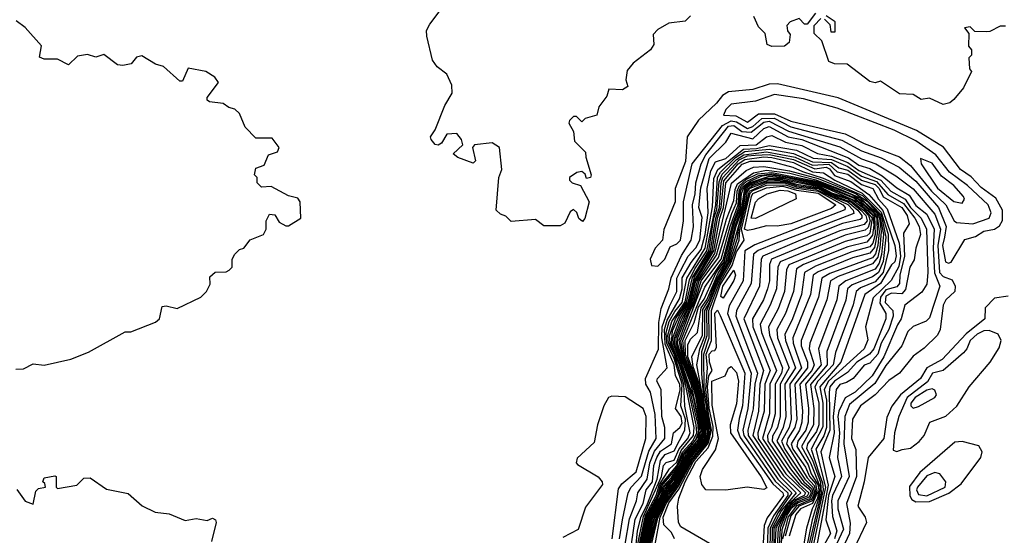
# Model space of a CAD drawing. Extents: x 2386423 to 2568864, y 578392 to 761999.
# Tile 189 of 256: x 2404355 to 2407981, y 701798 to 703696. Entities that reach past the tile are written whole.
import ezdxf

# ---------------------------------------------------------------- set-up
doc = ezdxf.new("R2010")
doc.units = 0

msp = doc.modelspace()

# ---------------------------------------------------------------- linework, layer by layer
at = {"layer": '0CON05XD'}
for points in [[(2406825, 703710), (2406805, 703690), (2406745, 703682.5), (2406705, 703660), (2406688.3, 703641.7), (2406690, 703605), (2406677.5, 703585), (2406613.6, 703536.4), (2406591.7, 703508.3), (2406587.5, 703475), (2406595, 703450), (2406575, 703437.5), (2406525, 703440), (2406517.5, 703415), (2406487.5, 703375), (2406480, 703345), (2406437.5, 703332.5), (2406425, 703320), (2406405, 703340), (2406395, 703340), (2406380, 703325), (2406377.5, 703315), (2406394, 703284), (2406398.3, 703248.3), (2406438.3, 703208.3), (2406439.3, 703189.3), (2406460, 703125), (2406457.5, 703115), (2406441.7, 703111.7), (2406437, 703127), (2406425, 703137.5), (2406406.7, 703133.3), (2406380, 703115), (2406380, 703105), (2406390, 703095), (2406420, 703085), (2406452.5, 703025), (2406436.4, 702963.6), (2406427, 702953), (2406413.9, 702963.9), (2406406.1, 702986.1), (2406395, 702997.5), (2406381.7, 702988.3), (2406363, 702947), (2406345, 702937.5), (2406285, 702937.5), (2406255, 702960), (2406165, 702952.5), (2406145, 702972.5), (2406125, 702980), (2406110, 702995), (2406120, 703115), (2406130, 703145), (2406122.5, 703225), (2406095, 703242.5), (2406030, 703235), (2406022.5, 703225), (2406033, 703177), (2406025, 703167.5), (2405968.3, 703188.3), (2405951.7, 703201.7), (2405987.5, 703235), (2405982.5, 703255), (2405965, 703277.5), (2405927.5, 703275), (2405908.3, 703241.7), (2405896.1, 703233.9), (2405885, 703236.7), (2405870, 703255), (2405867.5, 703265), (2405885, 703290), (2405920.5, 703379.5), (2405947.5, 703425), (2405946.7, 703455), (2405927.5, 703495), (2405892.3, 703522.3), (2405875, 703547.5), (2405853.8, 703635), (2405853.6, 703656.4), (2405865, 703680), (2405900, 703725)], [(2407285, 703720), (2407255, 703680), (2407245, 703680), (2407225, 703700), (2407191.7, 703688.3), (2407180, 703675), (2407182.5, 703655), (2407191.7, 703641.7), (2407188.3, 703611.7), (2407171.7, 703598.3), (2407125, 703596.7), (2407107.5, 703605), (2407100, 703645), (2407075, 703670), (2407058, 703708)], [(2404340.8, 702409.2), (2404368.8, 702411.2), (2404405, 702428.8), (2404445, 702424), (2404543.3, 702446.7), (2404608.3, 702471.7), (2404743, 702547), (2404765, 702547.5), (2404855, 702582), (2404870, 702595), (2404880, 702640), (2404895, 702642.5), (2404935, 702632.5), (2405022.5, 702675), (2405042.5, 702695), (2405057, 702723), (2405055, 702750), (2405075, 702766.7), (2405115, 702767.5), (2405126.4, 702773.6), (2405137.5, 702785), (2405137.5, 702815), (2405147, 702833), (2405165, 702850), (2405180, 702855), (2405203.9, 702886.1), (2405252.5, 702905), (2405262.5, 702925), (2405262.5, 702955), (2405275, 702980), (2405295, 702977.5), (2405310.7, 702950.7), (2405335, 702937.5), (2405345, 702937.5), (2405390, 702965), (2405387.5, 703025), (2405379.3, 703039.3), (2405345, 703047.5), (2405281.7, 703081.7), (2405245, 703080), (2405230, 703095), (2405230, 703115), (2405220, 703125), (2405225, 703150), (2405255, 703160), (2405271.7, 703198.3), (2405305, 703210), (2405310, 703225), (2405285, 703260), (2405225, 703260), (2405185, 703300), (2405165, 703350), (2405147, 703367), (2405125, 703372.5), (2405105, 703387.5), (2405053.6, 703393.6), (2405045, 703400), (2405045, 703410), (2405086.7, 703465), (2405074, 703484), (2405040, 703505), (2404975, 703517.5), (2404955, 703470), (2404945, 703470), (2404885, 703523.3), (2404855, 703532.5), (2404805, 703562.5), (2404785, 703557.5), (2404766.1, 703533.9), (2404735, 703526.7), (2404715, 703530), (2404665, 703567.5), (2404635, 703557.5), (2404605, 703567.5), (2404568.3, 703561.7), (2404535, 703530), (2404495, 703550), (2404445, 703550), (2404428.3, 703558.3), (2404435, 703600), (2404375, 703667.5), (2404341.7, 703691.7)], [(2407985, 703672.5), (2407965, 703672.5), (2407927.7, 703652.3), (2407915, 703651.2), (2407872.5, 703652.5), (2407855, 703670), (2407833.6, 703666.4), (2407850, 703645), (2407848.3, 703598.3), (2407860, 703585), (2407860, 703565), (2407850, 703555), (2407852.5, 703515), (2407860, 703505), (2407830, 703445), (2407795, 703402.5), (2407780.7, 703389.3), (2407755, 703383.3), (2407705, 703407.5), (2407675, 703402.5), (2407645, 703420), (2407595, 703422.5), (2407525, 703470), (2407505, 703463.3), (2407485, 703468.8), (2407401.7, 703531.7), (2407355, 703533.3), (2407335, 703542.5), (2407308.3, 703618.3), (2407280, 703645), (2407280, 703675), (2407305, 703700)], [(2407318.3, 703698.3), (2407338.3, 703678.3), (2407341.7, 703651.7), (2407358.3, 703651.7), (2407358.3, 703688.3), (2407325, 703710)], [(2406705, 702789.1), (2406731.1, 702815), (2406750, 702860), (2406775, 702870.8), (2406788.7, 702885), (2406798.9, 702955), (2406799.6, 703025), (2406831.5, 703165), (2406943.4, 703306.6), (2406975, 703324.1), (2406995, 703319.9), (2407035, 703294.9), (2407055, 703303.1), (2407087.5, 703332.5), (2407133, 703333), (2407195, 703301.5), (2407382.9, 703252.9), (2407455, 703213.7), (2407527.1, 703187.1), (2407593.6, 703153.6), (2407655, 703101.1), (2407738.8, 703005), (2407766.8, 702935), (2407760, 702895), (2407753.1, 702865), (2407764.4, 702804.4), (2407775, 702799.5), (2407785, 702803.6), (2407835, 702886.7), (2407875, 702897.6), (2407905, 702917.1), (2407945, 702925.2), (2407963.4, 702936.6), (2407973.7, 702956.3), (2407973.9, 702995), (2407949.6, 703039.6), (2407895, 703078.6), (2407858.1, 703118.1), (2407820, 703145), (2407757, 703227), (2407657.5, 703287.5), (2407368.7, 703408.7), (2407145, 703459.8), (2407115, 703458.9), (2407055, 703438.9), (2406965, 703429.8), (2406943, 703417), (2406921.3, 703388.7), (2406854.1, 703325.9), (2406812.9, 703265), (2406806.4, 703173.6), (2406768.5, 703075), (2406768.6, 703025), (2406726.6, 702923.4), (2406721.8, 702885), (2406695.2, 702854.8), (2406676.6, 702815), (2406681.3, 702791.3), (2406705, 702789.1)], [(2407865, 702944), (2407925.4, 702965), (2407932.5, 702985), (2407921.2, 703015), (2407845, 703085.6), (2407779, 703135), (2407728.7, 703198.7), (2407655, 703249.8), (2407575, 703289.8), (2407365, 703370.8), (2407240.8, 703405), (2407135, 703421.1), (2407065, 703396.1), (2406975, 703385.3), (2406955.4, 703365), (2406946.2, 703345), (2406991.6, 703341.6), (2407035, 703319.3), (2407075, 703349.4), (2407135, 703348.8), (2407195, 703322.5), (2407303.4, 703296.6), (2407395, 703275.7), (2407465, 703240.3), (2407595, 703191.6), (2407635, 703159.8), (2407712.3, 703065), (2407764.8, 703015), (2407795.9, 702955.9), (2407805, 702949.6), (2407865, 702944)], [(2406564.3, 701785), (2406574.4, 701855.6), (2406595.6, 701955), (2406606.5, 701975), (2406644.4, 702015.6), (2406672.3, 702107.7), (2406698.5, 702155), (2406695, 702242.9), (2406678, 702325), (2406661, 702355), (2406658.9, 702375), (2406706.8, 702483.2), (2406708.3, 702581.7), (2406717.7, 702632.3), (2406745.2, 702705), (2406753.7, 702746.3), (2406792.4, 702827.6), (2406827.4, 702885), (2406836.2, 702933.8), (2406832.2, 703015), (2406842.6, 703055), (2406844.4, 703095), (2406864.4, 703165), (2406881.1, 703198.9), (2406965, 703303.9), (2406985, 703306.2), (2407014.7, 703284.7), (2407048.6, 703281.4), (2407095, 703318.8), (2407115, 703322.1), (2407185.8, 703285.8), (2407375, 703228.3), (2407455, 703184.3), (2407508.2, 703165), (2407581.5, 703121.5), (2407645, 703073.7), (2407725, 702979.5), (2407745.7, 702925), (2407736.1, 702865), (2407742, 702765), (2407755, 702750.7), (2407788.8, 702738.8), (2407799.8, 702715), (2407798.4, 702695), (2407765.2, 702664.8), (2407755.2, 702645), (2407744.7, 702555), (2407734.8, 702535.2), (2407685, 702486.9), (2407645, 702457.7), (2407595, 702394.3), (2407555, 702368.5), (2407504.6, 702315.4), (2407451.4, 702275), (2407422.2, 702225), (2407418.4, 702155), (2407433.8, 702113.8), (2407436.9, 702015), (2407399.3, 701915), (2407413.3, 701843.3), (2407411, 701805), (2407369, 701715)], [(2406584.4, 701765), (2406600.8, 701859.2), (2406626.5, 701925), (2406631.4, 701955), (2406665.7, 702005), (2406675.4, 702064.6), (2406692.1, 702107.9), (2406730.3, 702155), (2406730.4, 702195), (2406720, 702235), (2406717.3, 702335), (2406701.8, 702365), (2406703.1, 702375), (2406739.5, 702415), (2406719.3, 702525), (2406721, 702565), (2406747.9, 702642.1), (2406775.1, 702695), (2406775.3, 702745), (2406788.3, 702771.7), (2406816.4, 702825), (2406845, 702856), (2406859.2, 702885), (2406867.7, 702967.7), (2406856, 703005), (2406863, 703077), (2406893.9, 703185), (2406955.1, 703244.9), (2406975, 703277.9), (2407055, 703257.7), (2407095, 703295.7), (2407115, 703302.9), (2407185, 703265.1), (2407235, 703254.9), (2407407.4, 703187.4), (2407445, 703160.9), (2407485, 703147.8), (2407531, 703121), (2407585, 703077.6), (2407630.3, 703050.3), (2407655, 703011.5), (2407695, 702980.2), (2407722.8, 702925), (2407718.9, 702855), (2407724, 702764), (2407743.3, 702715), (2407705, 702598.9), (2407693.4, 702586.6), (2407645, 702566.7), (2407625, 702548.1), (2407603.2, 702495), (2407545, 702422.6), (2407503.7, 702356.3), (2407410.4, 702279.6), (2407393.7, 702235), (2407390, 702135), (2407408.9, 702015), (2407367.9, 701925), (2407368, 701895), (2407388.8, 701821.2), (2407344.3, 701725.7)], [(2406607.4, 701765), (2406622, 701858), (2406650.6, 701915), (2406662.5, 701965), (2406685.1, 701995), (2406690.7, 702055), (2406701.2, 702085), (2406715, 702107.9), (2406754.8, 702135), (2406762.4, 702175), (2406785.6, 702194.4), (2406795, 702211.2), (2406790.7, 702235), (2406769.4, 702265), (2406787.3, 702332.7), (2406786.5, 702355), (2406769.4, 702385), (2406764.6, 702425), (2406732.1, 702502.1), (2406729.3, 702555), (2406739.8, 702590.2), (2406785, 702668.8), (2406794.3, 702705), (2406794.8, 702745.2), (2406827.8, 702802.2), (2406865, 702850), (2406879.6, 702905), (2406889.8, 702985), (2406887, 703075), (2406900, 703140), (2406917.8, 703172.2), (2406955, 703184.6), (2407007.6, 703232.4), (2407067.6, 703235), (2407105, 703264.7), (2407125, 703269.8), (2407175.1, 703245.1), (2407235, 703232.6), (2407293.4, 703203.4), (2407345, 703193.2), (2407405, 703170.6), (2407445, 703140.7), (2407525.6, 703105.6), (2407563.4, 703065), (2407615.3, 703035.3), (2407635.3, 703005), (2407674.4, 702965), (2407694.4, 702925), (2407699.1, 702765), (2407695, 702722), (2407677, 702693), (2407614.5, 702645), (2407601, 702595), (2407587.3, 702572.7), (2407537.1, 702455), (2407494.5, 702385), (2407431, 702325), (2407395, 702303.5), (2407371.5, 702255), (2407367.4, 702235), (2407374.3, 702175), (2407366.5, 702085), (2407381.8, 702015), (2407347.7, 701945), (2407344.6, 701925), (2407347.9, 701867.9), (2407364.2, 701815), (2407355.3, 701785)], [(2406625, 701764.8), (2406629.6, 701815), (2406643.1, 701866.9), (2406665, 701907.5), (2406702.5, 702005), (2406715, 702073.5), (2406732.4, 702095), (2406765, 702109.2), (2406804.4, 702185.6), (2406806.8, 702225), (2406789.2, 702275), (2406795, 702355), (2406765, 702448.9), (2406738.2, 702505), (2406736, 702544), (2406747.1, 702585), (2406767.6, 702622.4), (2406795, 702655.4), (2406812.3, 702745), (2406879.8, 702855), (2406906.8, 703006.8), (2406911.2, 703111.2), (2406926, 703144), (2407020.2, 703219.8), (2407068.2, 703221.8), (2407115, 703232.8), (2407215.6, 703215.6), (2407276.8, 703186.8), (2407345, 703181.4), (2407405, 703155.5), (2407455, 703120), (2407510.4, 703100.4), (2407551.9, 703051.9), (2407609.8, 703019.8), (2407650.9, 702965), (2407667.7, 702935), (2407672.6, 702905), (2407655.3, 702855), (2407648.5, 702811.5), (2407632.7, 702785), (2407617, 702703), (2407603.4, 702686.6), (2407565, 702689.6), (2407545, 702678.2), (2407542.4, 702655), (2407569.7, 702625), (2407572, 702605), (2407555, 702555.3), (2407527.1, 702505), (2407515.6, 702465), (2407485, 702432.1), (2407465, 702424.4), (2407424.6, 702375.4), (2407399.6, 702360.4), (2407375, 702352.9), (2407361.3, 702335), (2407351, 702235), (2407354.2, 702175.8), (2407335.9, 702085), (2407356.7, 702015), (2407333.1, 701945), (2407324, 701855), (2407340.3, 701805), (2407306.9, 701743.1)], [(2406629.3, 701755), (2406652.4, 701867.6), (2406718.8, 702015), (2406726.4, 702055), (2406735, 702066.4), (2406765, 702074.1), (2406783.5, 702116.5), (2406815.9, 702155), (2406824.5, 702175), (2406803.8, 702273.8), (2406801.1, 702355), (2406765.3, 702465), (2406744.4, 702505), (2406742, 702535), (2406756.2, 702585), (2406805, 702657.2), (2406821, 702739), (2406840.7, 702779.3), (2406885.9, 702845), (2406918.2, 703015), (2406924.5, 703114.5), (2406935.4, 703134.6), (2406991.1, 703188.9), (2407025, 703210.4), (2407115, 703219.7), (2407205, 703202.8), (2407275, 703172.2), (2407345, 703170.8), (2407371.2, 703151.2), (2407405, 703141.7), (2407455, 703105.6), (2407505, 703089.6), (2407519.7, 703075), (2407535, 703044.3), (2407603.2, 703005), (2407622.6, 702975), (2407630, 702945), (2407609.9, 702910.1), (2407612.6, 702825), (2407595.6, 702755), (2407594.6, 702725), (2407585, 702712.2), (2407545, 702701.1), (2407525.4, 702675), (2407522.2, 702652.2), (2407544.2, 702615), (2407544.6, 702595), (2407500.8, 702485), (2407484.8, 702465), (2407437.5, 702435), (2407403.2, 702396.8), (2407355, 702364.9), (2407337.7, 702345), (2407335.7, 702324.3), (2407338.1, 702185), (2407304.9, 702105), (2407332.6, 701982.6), (2407275.1, 701684.9)], [(2406635, 701753.9), (2406659.4, 701870.6), (2406698.6, 701945), (2406710.6, 701985), (2406747.3, 702042.7), (2406775, 702066.8), (2406790.3, 702109.7), (2406836.5, 702165), (2406838.6, 702195), (2406807, 702355), (2406785.3, 702425), (2406750, 702505), (2406748.2, 702531.8), (2406770, 702595), (2406810.8, 702655), (2406832.7, 702747.3), (2406892.9, 702845), (2406911.3, 702965), (2406922.2, 702997.8), (2406930.5, 703099.5), (2406942.3, 703127.7), (2406995, 703181.5), (2407021.3, 703198.7), (2407105, 703210), (2407210.2, 703190.2), (2407275, 703160.1), (2407335, 703163.9), (2407365, 703136.1), (2407405, 703127.7), (2407455, 703089.2), (2407497.2, 703075), (2407517.4, 703035), (2407549.6, 702999.6), (2407593.2, 702873.2), (2407598.8, 702825), (2407592.6, 702787.4), (2407564.6, 702735.4), (2407497.5, 702672.5), (2407469.4, 702565), (2407477.9, 702517.9), (2407465.2, 702485), (2407333.1, 702365), (2407317.8, 702335), (2407325.5, 702295), (2407326.2, 702195), (2407315.7, 702164.3), (2407286.9, 702115), (2407322.3, 701975), (2407261.4, 701685)], [(2406640.6, 701760.6), (2406663.2, 701866.8), (2406705, 701944.8), (2406716.3, 701983.7), (2406775, 702053.9), (2406795.6, 702104.4), (2406835, 702147.5), (2406848, 702175), (2406846.4, 702205), (2406812.6, 702355), (2406755.6, 702505), (2406759.2, 702550.8), (2406783.1, 702605), (2406816.8, 702655), (2406840.3, 702749.7), (2406899.2, 702845), (2406918, 702965), (2406931.5, 703005), (2406937.6, 703095), (2406944.1, 703115), (2407005, 703179.6), (2407035, 703194.9), (2407063.3, 703196.7), (2407115, 703200.3), (2407205, 703181.5), (2407283.3, 703146.7), (2407325, 703153.2), (2407337.1, 703147.1), (2407355, 703122.4), (2407415, 703100.5), (2407482.1, 703052.1), (2407533, 702993), (2407578.1, 702865), (2407582.8, 702827.2), (2407577.3, 702805), (2407565, 702793.4), (2407525, 702724.4), (2407467.2, 702685), (2407379.3, 702435), (2407300.9, 702345), (2407312.9, 702285), (2407312.9, 702197.1), (2407269.4, 702115), (2407299, 702025), (2407311.7, 701991.7), (2407314.3, 701965), (2407251.3, 701685)], [(2406643.1, 701755), (2406654.6, 701815), (2406668.8, 701871.2), (2406705, 701935.7), (2406719.9, 701980.1), (2406775, 702045.5), (2406799.7, 702100.3), (2406845, 702151), (2406854.8, 702175), (2406853, 702205), (2406817.9, 702355), (2406761.1, 702505), (2406759.7, 702525), (2406785.4, 702595), (2406822.1, 702655), (2406841.1, 702738.9), (2406905.2, 702845), (2406924.8, 702965), (2406938.6, 703005), (2406947.7, 703102.3), (2407000.8, 703165), (2407025, 703181.4), (2407095, 703191.1), (2407125, 703188.6), (2407205, 703169.8), (2407275, 703135.3), (2407315, 703132.1), (2407356.3, 703105), (2407457.5, 703057.5), (2407527.7, 702987.7), (2407553.4, 702906.6), (2407553.7, 702846.3), (2407534.3, 702765), (2407505, 702731.2), (2407451.4, 702708.6), (2407434.8, 702695), (2407423.9, 702646.1), (2407359.4, 702470.6), (2407350.8, 702425), (2407293.6, 702365), (2407282.7, 702345), (2407297.2, 702285), (2407297.9, 702205), (2407289.4, 702180.6), (2407255.5, 702135), (2407252.3, 702117.7), (2407275, 702074.3), (2407303.9, 701993.9), (2407306.8, 701953.2), (2407242.3, 701685)], [(2406645, 701750.8), (2406670.2, 701865), (2406692.9, 701907.1), (2406723, 701977), (2406755, 702010.4), (2406785, 702053.8), (2406803.1, 702096.9), (2406857.4, 702165), (2406858, 702205), (2406836.6, 702305), (2406766.6, 702505), (2406765.7, 702524.3), (2406792.9, 702595), (2406827, 702655), (2406844.9, 702735.1), (2406911.2, 702845), (2406932.7, 702965), (2406946.2, 703005), (2406955, 703095.7), (2407015, 703163.6), (2407045, 703175.2), (2407119.4, 703175), (2407202.6, 703152.6), (2407237.2, 703137.2), (2407313.2, 703113.2), (2407458.5, 703048.5), (2407527.2, 702977.2), (2407544.2, 702895.8), (2407534.2, 702805.8), (2407517.1, 702765), (2407495, 702749), (2407420.2, 702719.8), (2407402.7, 702705), (2407396.6, 702663.4), (2407327.5, 702475), (2407328.9, 702425), (2407266.6, 702353.4), (2407279.5, 702265), (2407278, 702205), (2407233.9, 702125), (2407267.2, 702065), (2407302.5, 701975), (2407299.1, 701940.9), (2407273, 701855), (2407252.8, 701752.8)], [(2407825, 703020.5), (2407834.4, 703035), (2407830, 703045), (2407795.3, 703085), (2407749.9, 703119.9), (2407715, 703168.4), (2407672.5, 703185), (2407674.7, 703165), (2407735, 703075.8), (2407795, 703026.5), (2407825, 703020.5)], [(2406645.9, 701745), (2406677.1, 701872.9), (2406715, 701941.1), (2406726.7, 701975), (2406755, 702003.5), (2406792.4, 702062.4), (2406810.2, 702099.8), (2406855, 702150.3), (2406864.1, 702185), (2406827.7, 702355), (2406788.1, 702455), (2406771.9, 702505), (2406772.1, 702525), (2406812.7, 702625), (2406831.6, 702655), (2406850.4, 702735), (2406914.5, 702835.5), (2406976.1, 703093.9), (2407029.6, 703140.4), (2407057.4, 703152.6), (2407095, 703155.6), (2407189.7, 703139.7), (2407295, 703111.6), (2407435.1, 703054.9), (2407476.5, 703026.5), (2407522.8, 702975), (2407535.4, 702905), (2407528.8, 702831.2), (2407520.5, 702799.4), (2407505, 702777.8), (2407396.9, 702735), (2407371.2, 702715), (2407364.2, 702665), (2407296.8, 702485), (2407306.5, 702425), (2407248.4, 702355), (2407259.5, 702265), (2407258.9, 702215), (2407249.8, 702185), (2407220.6, 702145), (2407216.3, 702125), (2407258.1, 702058.1), (2407269.6, 702025), (2407294.1, 701985), (2407297.6, 701965), (2407292.5, 701935), (2407273.3, 701895), (2407252.7, 701825), (2407238.7, 701745)], [(2406652.3, 701755), (2406677.3, 701865), (2406729.3, 701970.7), (2406743.8, 701986.2), (2406787.1, 702045), (2406813, 702097), (2406856.3, 702145), (2406867.6, 702175), (2406845, 702308.7), (2406828.9, 702365), (2406791.9, 702455), (2406777.9, 702505), (2406779.1, 702525), (2406818.7, 702625), (2406836.7, 702655), (2406857.1, 702735), (2406921.2, 702828.8), (2406958.1, 702961.9), (2406985, 703030.3), (2406989.2, 703070.8), (2406998.7, 703091.3), (2407057.2, 703132.8), (2407105, 703142.3), (2407190.7, 703130.7), (2407286.9, 703106.9), (2407373.2, 703073.2), (2407450.4, 703040.4), (2407512.5, 702982.5), (2407520.7, 702965), (2407527, 702915), (2407522.9, 702857.1), (2407515, 702821.6), (2407495, 702796.9), (2407369.1, 702750.9), (2407340.6, 702735), (2407326.8, 702665), (2407264.5, 702505), (2407262.6, 702485), (2407280.9, 702425), (2407272, 702405), (2407227.8, 702355), (2407237.8, 702255), (2407235.7, 702215), (2407226, 702185), (2407196, 702135), (2407202.6, 702115), (2407248.9, 702048.9), (2407263, 702015), (2407285, 701988.3), (2407291.6, 701955), (2407275, 701915.4), (2407230.7, 701895), (2407213.6, 701875), (2407189.1, 701795)], [(2406637.3, 701672.7), (2406694.8, 701875), (2406742.4, 701965), (2406767.2, 701992.8), (2406825, 702092.1), (2406870.6, 702145), (2406880.1, 702195), (2406847.8, 702357.8), (2406807.4, 702462.6), (2406805, 702514.8), (2406838.9, 702581.1), (2406855, 702637.8), (2406875, 702667.8), (2406920.3, 702765), (2406949.1, 702805), (2406988.5, 702951.5), (2407009.2, 703005), (2407013.5, 703056.5), (2407021.5, 703078.5), (2407045, 703096.5), (2407115, 703120), (2407183.3, 703113.3), (2407295, 703088.9), (2407441.4, 703025), (2407496, 702975), (2407500.4, 702939.6), (2407495, 702902.3), (2407475, 702877.6), (2407405, 702859.5), (2407241.8, 702795), (2407215, 702778.4), (2407204.5, 702695), (2407175.1, 702614.9), (2407143.5, 702555), (2407145.4, 702525), (2407188.2, 702415), (2407154.9, 702355), (2407155.9, 702235), (2407145.3, 702195), (2407127.4, 702162.6), (2407125.9, 702145), (2407193.2, 702043.2), (2407232.3, 701992.3), (2407265, 701966.4), (2407269.5, 701955), (2407261.6, 701938.4), (2407218.1, 701921.9), (2407195, 701903), (2407175.3, 701875), (2407155.4, 701825), (2407151.4, 701761.4)], [(2406641.9, 701675), (2406693.5, 701865), (2406742.2, 701957.8), (2406769.3, 701990.7), (2406823.2, 702085), (2406877.6, 702152.4), (2406882.1, 702205), (2406851.4, 702361.4), (2406816, 702455), (2406815, 702498.9), (2406825, 702519.6), (2406851.1, 702545), (2406863.9, 702635), (2406885, 702664.6), (2406926.8, 702763.2), (2406955.1, 702805), (2406991.6, 702945), (2407013.8, 703005), (2407025, 703075), (2407045, 703091.4), (2407097.5, 703112.5), (2407165, 703112.1), (2407295, 703085.4), (2407345, 703059.1), (2407415, 703036.3), (2407459.4, 703005), (2407494.5, 702965), (2407485, 702910.7), (2407475, 702900.5), (2407445, 702892.8), (2407395, 702879.2), (2407186.7, 702793.3), (2407178.1, 702775), (2407171.5, 702695), (2407148, 702632), (2407112.8, 702565), (2407115.9, 702535), (2407164.4, 702414.4), (2407160.4, 702395), (2407136.5, 702355), (2407136.7, 702245), (2407124, 702195), (2407108.8, 702165), (2407109.7, 702145), (2407185, 702034.1), (2407226, 701985), (2407261.1, 701955), (2407255, 701942.5), (2407214.1, 701925.9), (2407192.4, 701907.6), (2407169.6, 701875), (2407147.5, 701825), (2407144, 701754)], [(2406643.4, 701666.6), (2406702.2, 701875), (2406744.6, 701955.4), (2406771.6, 701988.4), (2406825, 702082.3), (2406879.9, 702150.2), (2406885.2, 702205), (2406857.4, 702357.4), (2406835, 702418.4), (2406830.5, 702455), (2406868.9, 702535), (2406871.1, 702628.9), (2406892.5, 702665), (2406917.2, 702732.8), (2406963.5, 702815), (2406993.9, 702936.1), (2407015.5, 702995), (2407022.6, 703055), (2407030.8, 703075), (2407045, 703086.5), (2407105, 703109.7), (2407165, 703108.3), (2407295, 703081.7), (2407345, 703055), (2407407.3, 703035), (2407462.3, 702995), (2407481.1, 702975), (2407487, 702955), (2407478.9, 702931.1), (2407468.9, 702921.1), (2407395, 702902.6), (2407155.6, 702804.4), (2407146.8, 702785), (2407141.6, 702705), (2407119.1, 702645), (2407082, 702575), (2407086.9, 702545), (2407141.4, 702405), (2407117.9, 702355), (2407115.9, 702245), (2407090.4, 702155), (2407176.8, 702025), (2407248.5, 701955), (2407243.5, 701945), (2407205, 701926.4), (2407184.3, 701905.7), (2407139.8, 701825), (2407136.3, 701746.3)], [(2406648, 701662), (2406705, 701872.5), (2406745, 701948.5), (2406770.2, 701979.8), (2406819.3, 702065), (2406879.1, 702140.9), (2406889.3, 702175), (2406888.7, 702205), (2406849.1, 702425), (2406859.6, 702485), (2406878.5, 702531.5), (2406877.8, 702625), (2406895.2, 702655), (2406921, 702729), (2406965.1, 702805), (2407019.6, 702995), (2407027.3, 703055), (2407035, 703072.6), (2407053.7, 703085), (2407115, 703106.3), (2407175, 703103.2), (2407215, 703090.1), (2407295, 703078), (2407345, 703050.8), (2407415, 703025.4), (2407452.9, 702995), (2407471.1, 702975), (2407475.7, 702955), (2407465, 702942), (2407439.4, 702935), (2407375, 702918.4), (2407123.1, 702815), (2407115.5, 702795), (2407115.8, 702735), (2407108.8, 702705), (2407093.4, 702665), (2407053.8, 702595), (2407054.4, 702565), (2407118.1, 702405), (2407099.4, 702355), (2407096.7, 702255), (2407072.9, 702175), (2407074, 702155), (2407167.5, 702017.5), (2407231.6, 701955), (2407180.7, 701909.3), (2407132.4, 701825), (2407131.1, 701655)], [(2406648.1, 701625), (2406705, 701860.8), (2406735, 701923.7), (2406777.1, 701982.9), (2406828.4, 702075), (2406881.7, 702138.3), (2406891.9, 702168.1), (2406891.5, 702208.5), (2406877, 702275), (2406866.5, 702393.5), (2406867.4, 702475), (2406887, 702533), (2406885.4, 702625), (2406924.6, 702725), (2406970.4, 702805), (2406998, 702892), (2407003.2, 702935), (2407023.7, 702995), (2407035.7, 703065), (2407045, 703075.5), (2407105, 703099.5), (2407175, 703098.9), (2407215, 703085.9), (2407295, 703074.1), (2407345, 703046.7), (2407404, 703025), (2407440.8, 702995), (2407456, 702975), (2407456.3, 702965), (2407449.5, 702960.5), (2407384.7, 702945.3), (2407230.6, 702885), (2407091, 702825), (2407085.4, 702814.6), (2407079, 702715), (2407021.5, 702595), (2407094.4, 702405), (2407080.6, 702355), (2407076.1, 702255), (2407054.2, 702165), (2407155, 702013.9), (2407214.1, 701955), (2407160.4, 701889.6), (2407125.5, 701825), (2407123.7, 701635)], [(2406655.1, 701754.9), (2406681.9, 701868.1), (2406731.9, 701968.1), (2406775, 702021.9), (2406811.3, 702088.7), (2406865, 702153.4), (2406871.2, 702185), (2406847.2, 702315), (2406833.1, 702365), (2406795.4, 702455), (2406783.4, 702516.6), (2406824.1, 702625), (2406841.7, 702655), (2406864.4, 702735), (2406928.8, 702821.2), (2406977.6, 702982.4), (2406995, 703022.2), (2406997.5, 703065), (2407005.2, 703085), (2407031.4, 703108.6), (2407071.7, 703128.3), (2407125, 703134), (2407295, 703100.5), (2407421.2, 703051.2), (2407465, 703023.9), (2407512.4, 702975), (2407520, 702915), (2407515.6, 702864.4), (2407506.5, 702833.5), (2407495, 702819.8), (2407337.7, 702762.3), (2407308.5, 702745), (2407297.1, 702675), (2407233.2, 702515), (2407233.2, 702495), (2407255.8, 702435), (2407256.4, 702415), (2407209.6, 702355), (2407216.4, 702225), (2407209.4, 702195), (2407183.7, 702155), (2407178.6, 702135), (2407255, 702010.1), (2407280.9, 701980.9), (2407286.8, 701955), (2407275, 701925), (2407223.9, 701905), (2407195, 701869.9), (2407173.5, 701795)], [(2406657.4, 701752.6), (2406683.7, 701865), (2406734.4, 701965.6), (2406775, 702016.6), (2406817.7, 702092.3), (2406863.8, 702145), (2406874.4, 702185), (2406850.9, 702315), (2406837.2, 702365), (2406799.5, 702455), (2406789.5, 702515), (2406870.3, 702725), (2406938, 702815), (2406971, 702935), (2407000.6, 703015), (2407004.3, 703065), (2407012.8, 703085), (2407029.9, 703100.1), (2407077.3, 703122.7), (2407125, 703128.9), (2407295, 703096.2), (2407442.3, 703035), (2407499.3, 702985), (2407511.2, 702965), (2407512.7, 702907.3), (2407503.1, 702856.9), (2407485, 702836.9), (2407421.2, 702818.8), (2407295, 702768.4), (2407276.4, 702755), (2407267.2, 702685), (2407202.6, 702525), (2407203.8, 702505), (2407234.2, 702415), (2407191.3, 702355), (2407195.7, 702225), (2407188.1, 702195), (2407160.7, 702145), (2407172.4, 702115), (2407246.5, 702005), (2407275.9, 701975.9), (2407281.6, 701955), (2407270.5, 701929.5), (2407215, 701906.8), (2407185, 701866.7), (2407164.4, 701785)], [(2406659.7, 701750.3), (2406686.9, 701865), (2406738.2, 701965), (2406765, 701995), (2406812.2, 702077.8), (2406866.4, 702143.6), (2406877.4, 702187.4), (2406854.6, 702315), (2406841.3, 702365), (2406803.7, 702455), (2406796.5, 702515), (2406878.1, 702711.9), (2406945, 702810.7), (2406981.8, 702948.2), (2407005, 703006.5), (2407009.8, 703065), (2407017.8, 703082.2), (2407045, 703102), (2407089.4, 703120.6), (2407115, 703124.6), (2407185, 703117.1), (2407293, 703093), (2407428.4, 703038.4), (2407465, 703012.6), (2407502.9, 702972.9), (2407505, 702905), (2407496.4, 702873.6), (2407485, 702860.1), (2407418.7, 702841.3), (2407285, 702788.7), (2407244.4, 702765), (2407234.2, 702685), (2407201, 702595), (2407172.6, 702537.4), (2407174.6, 702515), (2407211.5, 702415), (2407173.1, 702355), (2407176.5, 702235), (2407166.6, 702195), (2407143, 702145), (2407197.7, 702057.7), (2407242.5, 701995), (2407270.6, 701970.6), (2407276.2, 701955), (2407265, 701932.3), (2407221.9, 701918.1), (2407195.2, 701895), (2407181.6, 701875), (2407161.5, 701818.5), (2407158.6, 701765)], [(2406694.6, 701764.6), (2406713.3, 701865), (2406735, 701914.8), (2406780.7, 701979.3), (2406832.9, 702075), (2406888.2, 702141.8), (2406897.3, 702185), (2406887.3, 702242.7), (2406875.5, 702335), (2406874.3, 702465), (2406893.9, 702525), (2406892.9, 702625), (2406930.7, 702725), (2406972.9, 702797.1), (2407004.3, 702885), (2407006.3, 702925), (2407042.2, 703065), (2407105, 703093.8), (2407123.9, 703096), (2407170.9, 703095), (2407215, 703081.1), (2407285, 703072.2), (2407405, 703015.4), (2407424.2, 702995), (2407427.1, 702982.9), (2407135, 702870.9), (2407073.9, 702846.1), (2407057.2, 702832.8), (2407049.2, 702725), (2406995.2, 702625), (2406991.6, 702605), (2407072.2, 702395), (2407061.7, 702355), (2407056.4, 702263.6), (2407036.5, 702185), (2407037.5, 702165), (2407146.6, 702005), (2407198.6, 701955), (2407148, 701882), (2407118.3, 701825), (2407116.4, 701635)], [(2406766.2, 701785), (2406755, 701808.2), (2406726.7, 701836.7), (2406724.8, 701865), (2406745, 701917.8), (2406782.1, 701967.9), (2406835, 702068.8), (2406892, 702138), (2406902.2, 702185), (2406891.7, 702245), (2406881.4, 702335), (2406888.4, 702415), (2406882.5, 702465), (2406902.4, 702515), (2406902, 702625), (2406935, 702719.9), (2406978.4, 702791.6), (2406995, 702841.6), (2407022.6, 702885), (2407012.9, 702925), (2407045, 703057.6), (2407055, 703067.6), (2407105, 703086.6), (2407175, 703088.6), (2407207.5, 703077.5), (2407295, 703064.8), (2407386.7, 703015), (2407395.3, 703005), (2407393.8, 702996.2), (2407062.7, 702867.3), (2407025.1, 702844.9), (2407019, 702735), (2406967.6, 702642.4), (2406961.7, 702615), (2407048.9, 702395), (2407036.1, 702265), (2407017.4, 702185), (2407021.4, 702165), (2407137.2, 701997.2), (2407183.8, 701955), (2407183.7, 701945), (2407130.7, 701869.3), (2407109.7, 701825), (2407106.6, 701685)], [(2407035, 702919.5), (2407024.3, 702925), (2407049.7, 703045), (2407055, 703056.7), (2407105, 703076.6), (2407165, 703083), (2407215, 703069), (2407295, 703057.3), (2407360, 703015), (2407345, 703001.3), (2407195, 702944.8), (2407143.8, 702936.2), (2407105, 702936.9), (2407055, 702923.8), (2407035, 702919.5)], [(2407065, 702964.1), (2407048.6, 702965), (2407065, 703024.4), (2407075, 703036.9), (2407107.8, 703055), (2407155, 703068.4), (2407184, 703066), (2407212.2, 703055), (2407213.8, 703036.2), (2407065, 702964.1)], [(2406945, 702671.2), (2406936.8, 702676.8), (2406944.3, 702715), (2406985, 702773.8), (2406990.3, 702755), (2406985, 702735.5), (2406945, 702671.2)], [(2407995, 702678.8), (2407945, 702670.8), (2407910.8, 702635), (2407908.8, 702595), (2407840.4, 702539.6), (2407751.9, 702445), (2407695.5, 702414.5), (2407671.9, 702375), (2407598.3, 702315), (2407567, 702273), (2407548.7, 702231.3), (2407537, 702155), (2407478.9, 702085), (2407464.1, 701995), (2407441.6, 701905), (2407468.5, 701865), (2407473.5, 701845), (2407425, 701744.2)], [(2406918.9, 701755), (2406789.6, 701829.6), (2406781.1, 701845), (2406777.3, 701905), (2406781.8, 701935), (2406805, 701994.7), (2406845, 702069.3), (2406889.9, 702120.1), (2406907.3, 702162.7), (2406908.5, 702198.5), (2406893.8, 702266.2), (2406888.4, 702345), (2406893.1, 702385), (2406905.2, 702405), (2406894.6, 702435), (2406893.7, 702465), (2406905, 702476.8), (2406915, 702477.8), (2406920.7, 702489.3), (2406915, 702616.2), (2406925, 702626.4), (2406935, 702607.3), (2407024.9, 702395), (2407016.7, 702275), (2407005, 702227.9), (2406998.3, 702185), (2407008.5, 702158.5), (2407127.8, 701987.8), (2407164.8, 701955), (2407167.8, 701945), (2407108, 701862), (2407095.9, 701834.1), (2407089.3, 701705)], [(2407585, 702106.7), (2407605, 702113.8), (2407635, 702119.2), (2407666.6, 702143.4), (2407685.8, 702165), (2407705.9, 702214.1), (2407765, 702236.9), (2407806.3, 702273.7), (2407850.8, 702345), (2407928.9, 702435), (2407961.4, 702488.7), (2407969.6, 702515), (2407958.4, 702538.4), (2407925, 702551.6), (2407905, 702550.1), (2407881.1, 702538.9), (2407854.5, 702515.5), (2407842.6, 702485), (2407829.9, 702470.1), (2407755, 702405.2), (2407715.7, 702394.3), (2407697.4, 702362.6), (2407622.8, 702305), (2407592.7, 702235), (2407576.1, 702175), (2407571.7, 702111.7), (2407585, 702106.7)], [(2406955, 701964.2), (2406881.2, 701965), (2406866.4, 701985), (2406861.4, 702015), (2406869.9, 702040.1), (2406916.8, 702113.3), (2406928.6, 702155), (2406905, 702277.5), (2406904, 702365), (2406952.7, 702385), (2406965, 702413.3), (2406975, 702419.2), (2406995, 702397.3), (2407001.8, 702365), (2406995, 702282), (2406971.4, 702205), (2406972.3, 702175), (2407085, 702013.8), (2407106.7, 701973.3), (2407095, 701966.7), (2407034.2, 701975.8), (2406955, 701964.2)], [(2406536.6, 701785), (2406560.7, 701969.3), (2406572.3, 701987.7), (2406625, 702031.6), (2406660.5, 702155), (2406661.9, 702235), (2406650.8, 702265), (2406585, 702307.5), (2406535, 702310), (2406523.3, 702305), (2406506, 702275), (2406482.5, 702205), (2406470.2, 702139.8), (2406407.6, 702082.4), (2406404.2, 702065), (2406409.1, 702059.1), (2406485, 702013.8), (2406500.4, 701995), (2406501.2, 701985), (2406438.1, 701901.9), (2406411.1, 701818.9), (2406355, 701789.6)], [(2407645, 702266.5), (2407665, 702271.6), (2407725.4, 702305), (2407731.1, 702315), (2407725, 702332.5), (2407715, 702337.3), (2407695, 702332.5), (2407651.9, 702305), (2407637.1, 702285), (2407636.5, 702275), (2407645, 702266.5)], [(2407655, 701921.2), (2407705, 701923.1), (2407776.4, 701953.6), (2407822.2, 701987.8), (2407894.8, 702085), (2407899.5, 702105), (2407887.3, 702127.3), (2407825, 702143.4), (2407798.6, 702141.4), (2407670.1, 702029.9), (2407632.1, 701977.9), (2407632.9, 701942.9), (2407640.2, 701930.2), (2407655, 701921.2)], [(2404345, 701966.7), (2404375, 701923.8), (2404405, 701912.5), (2404415, 701960), (2404425, 701970), (2404450, 701975), (2404448.3, 701988.3), (2404440, 701995), (2404445, 702010), (2404485, 702017.5), (2404490, 702015), (2404490, 701975), (2404495, 701970), (2404565, 701982.5), (2404591.7, 702008.3), (2404615, 702010), (2404675, 701967.5), (2404755, 701952.5), (2404806.4, 701906.4), (2404853.6, 701883.6), (2404905, 701876.7), (2404965, 701852.5), (2405005, 701860), (2405045, 701852.5), (2405065, 701861.2), (2405075.7, 701855.7), (2405079.2, 701845), (2405061.2, 701775)], [(2407695, 701944), (2407763, 701975), (2407765.9, 701995), (2407743.9, 702023.9), (2407725, 702028.7), (2407695, 702017.2), (2407660.7, 701975), (2407657.7, 701965), (2407665, 701948.7), (2407695, 701944)]]:
    msp.add_lwpolyline(points, dxfattribs=at)

doc.saveas('drawing.dxf')
